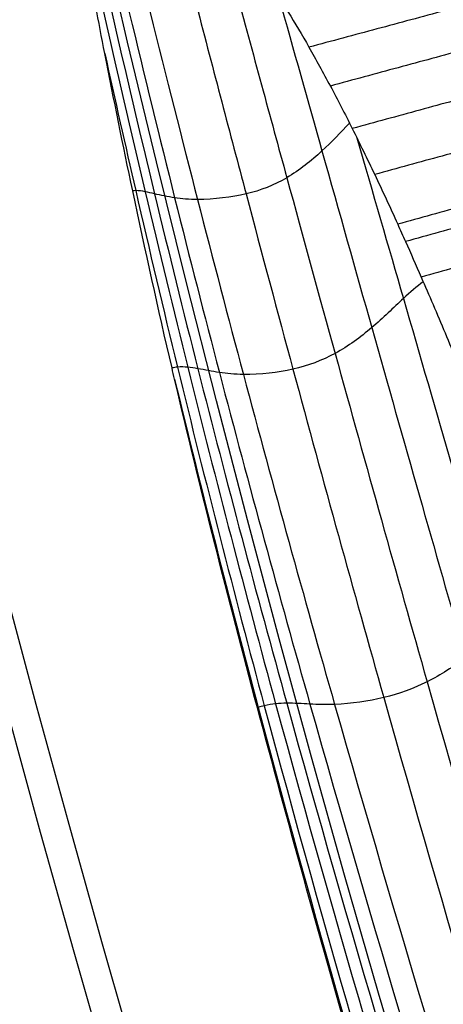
# Model space of a CAD drawing. Header units: millimetres. Extents: x -81 to 429, y -255 to 255.
# Tile 63 of 256: x -58.37 to -53.31, y -66.56 to -54.8. Entities that reach past the tile are written whole.
import ezdxf

# ---------------------------------------------------------------- set-up
doc = ezdxf.new("R2010")
doc.units = ezdxf.units.MM
doc.layers.add('Flora Ø50', color=5, linetype='Continuous', true_color=0x0000ff)

msp = doc.modelspace()

# ---------------------------------------------------------------- linework, layer by layer
at = {"layer": 'Flora Ø50'}
for centre, radius in [((174, -3.648336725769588e-14, 374.1870323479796), 254.9184936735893), ((174, -4.609934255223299e-14, 355.3252660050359), 240.8583496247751), ((174, -5.100499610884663e-14, 345.7028108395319), 240.5053572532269), ((174, -2.842170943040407e-14, 389.9999999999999), 237.4999996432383)]:
    msp.add_circle(centre, radius, dxfattribs=at)
for points, knots in [([(-54.07103452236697, -52.39607720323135, 339.9999999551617), (-54.06164233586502, -52.39395862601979, 339.9388048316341), (-54.02939607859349, -52.3866125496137, 339.7261826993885), (-53.9794621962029, -52.37481374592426, 339.3861183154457), (-53.93763116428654, -52.36451350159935, 339.0999016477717), (-53.91354542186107, -52.35846578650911, 338.9365955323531), (-53.88410955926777, -52.35106824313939, 338.7376707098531), (-53.85441941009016, -52.34353764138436, 338.5410935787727), (-53.8168489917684, -52.33382589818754, 338.2984122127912), (-53.79175444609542, -52.32738598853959, 338.1384841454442), (-53.75364531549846, -52.31760214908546, 337.9014074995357), (-53.7148505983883, -52.30760660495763, 337.6652168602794), (-53.68838739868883, -52.30071385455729, 337.5070322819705), (-53.65940155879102, -52.29312294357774, 337.3351055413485), (-53.64089048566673, -52.28806603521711, 337.2260551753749), (-53.62256665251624, -52.2829681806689, 337.1188306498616), (-53.61901918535, -52.28198202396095, 337.0981031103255), (-53.60788207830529, -52.27889690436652, 337.0330436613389), (-53.58234386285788, -52.27240571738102, 336.8853364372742), (-53.54143789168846, -52.26527839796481, 336.6549779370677), (-53.50943545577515, -52.26237624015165, 336.4794380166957), (-53.46322249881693, -52.26057321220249, 336.2295843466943), (-53.40671496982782, -52.2624677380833, 335.9304352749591), (-53.3493990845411, -52.27232863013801, 335.6361091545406), (-53.31929940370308, -52.2794457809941, 335.4830448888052), (-53.28656934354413, -52.28738522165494, 335.3167616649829), (-53.22349214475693, -52.30747987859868, 334.9999888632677), (-53.16131032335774, -52.33496722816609, 334.6944644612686), (-53.09828589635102, -52.36689498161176, 334.3887986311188), (-53.05236166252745, -52.392873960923, 334.1687513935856), (-53.00561435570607, -52.42323469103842, 333.9490497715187), (-52.97283771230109, -52.44532188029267, 333.7959207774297), (-52.9212079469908, -52.48169868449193, 333.5566068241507), (-52.83506270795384, -52.54941166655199, 333.1659691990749), (-52.76624160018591, -52.61044015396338, 332.8629066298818), (-52.69660558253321, -52.6755373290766, 332.5608391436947), (-52.62630571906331, -52.74453434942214, 332.2604065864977), (-52.51855894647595, -52.86029786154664, 331.8142101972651), (-52.40833645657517, -52.98846658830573, 331.3717437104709), (-52.33311382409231, -53.08227792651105, 331.0789847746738), (-52.27531001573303, -53.15670732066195, 330.8574440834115), (-52.25547799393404, -53.18264936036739, 330.7820296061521), (-52.21663335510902, -53.23424935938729, 330.6354761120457), (-52.15865924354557, -53.31240573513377, 330.4183464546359), (-52.06052402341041, -53.45054357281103, 330.0589607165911), (-51.94018025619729, -53.62931502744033, 329.6314357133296), (-51.85860622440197, -53.75660385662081, 329.3502954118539), (-51.73634466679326, -53.95178140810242, 328.9352618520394), (-51.57164099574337, -54.22617715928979, 328.3926559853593), (-51.31748941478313, -54.68304759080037, 327.6052529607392), (-51.05669471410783, -55.18373299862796, 326.8465608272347), (-50.87862753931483, -55.54599583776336, 326.3613765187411), (-50.69819794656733, -55.92268234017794, 325.8860023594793), (-50.57603710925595, -56.18417336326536, 325.5750786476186), (-50.4521588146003, -56.45756820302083, 325.2744046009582), (-50.35913842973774, -56.66438103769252, 325.0513720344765), (-50.20348380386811, -57.01536848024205, 324.6872093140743), (-49.95096720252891, -57.60415245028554, 324.1330098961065), (-49.75880897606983, -58.06888476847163, 323.7438864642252), (-49.56699243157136, -58.541096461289, 323.3721508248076), (-49.3755848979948, -59.02052386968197, 323.0175924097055), (-49.08618538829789, -59.76874967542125, 322.5288647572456), (-48.7949216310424, -60.54419953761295, 322.0837728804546), (-48.59978645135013, -61.0778566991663, 321.8162711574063), (-48.45648881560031, -61.47478595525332, 321.6312934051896), (-48.41099951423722, -61.60150547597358, 321.5742276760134), (-48.36164708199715, -61.73975137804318, 321.5141253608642), (-48.30845819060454, -61.88880978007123, 321.4495143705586), (-48.20606578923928, -62.17751136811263, 321.3294994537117), (-48.05838437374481, -62.5983993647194, 321.1681379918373), (-47.9598766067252, -62.88203946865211, 321.0683985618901), (-47.86144120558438, -63.16686588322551, 320.9727081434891), (-47.76327211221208, -63.45231153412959, 320.8812307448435), (-47.61609212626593, -63.88428765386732, 320.7559904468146), (-47.46878353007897, -64.32054019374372, 320.6425951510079), (-47.3703536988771, -64.61453350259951, 320.5747766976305), (-47.3152758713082, -64.77973391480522, 320.5390639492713), (-47.30949650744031, -64.79707685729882, 320.5353440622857), (-47.11265376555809, -65.38805340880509, 320.4095827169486), (-46.76261825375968, -66.45594291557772, 320.2417034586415), (-46.41969011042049, -67.53680473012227, 320.1844948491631), (-46.26174281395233, -68.04277819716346, 320.1817319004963), (-46.26019924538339, -68.04772372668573, 320.1817072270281), (-46.25865592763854, -68.05266926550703, 320.1816848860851)], [201.5727562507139, 201.5727562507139, 201.5727562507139, 201.5727562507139, 201.7700057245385, 202.2519181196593, 202.6270069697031, 202.6270069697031, 202.7338305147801, 203.2157429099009, 203.2157429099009, 203.4561665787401, 203.6965902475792, 203.9370139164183, 204.1774375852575, 204.1774375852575, 204.4563283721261, 204.5232641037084, 204.5232641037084, 204.5232641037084, 204.7352191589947, 205.0141099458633, 205.2930007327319, 205.2930007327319, 205.7698265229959, 206.205138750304, 206.205138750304, 206.2466523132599, 206.7234781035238, 207.2003038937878, 207.2003038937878, 207.6802357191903, 207.8887087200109, 207.8887087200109, 208.1601675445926, 208.6400993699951, 209.1200311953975, 209.1200311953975, 209.5982867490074, 210.0765423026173, 210.5547978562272, 211.033053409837, 211.033053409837, 211.2808796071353, 211.2808796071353, 211.5158679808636, 211.9986825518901, 212.4814971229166, 212.9643116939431, 212.9643116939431, 213.9159531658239, 214.8675946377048, 215.8192361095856, 216.7708775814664, 216.7708775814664, 217.7260588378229, 218.0472439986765, 218.0472439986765, 218.6812400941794, 219.6364213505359, 220.5916026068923, 220.5916026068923, 221.5337104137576, 222.4758182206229, 223.4179260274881, 224.3600338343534, 224.3600338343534, 224.7981143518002, 224.7981143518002, 224.8350984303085, 225.3101630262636, 225.7852276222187, 226.2602922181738, 226.2602922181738, 226.7336979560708, 227.2071036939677, 227.6805094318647, 228.1539151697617, 228.1539151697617, 228.2094103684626, 228.2094103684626, 230.0439585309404, 231.609046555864, 231.609046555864, 231.6244951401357, 231.6244951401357, 231.6244951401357, 231.6244951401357]), ([(-57.75240222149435, -53.11801483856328, 340.9558808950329), (-57.74717548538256, -53.11827033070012, 340.9376273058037), (-57.74192773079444, -53.11856967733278, 340.9189357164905), (-57.71805001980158, -53.12008216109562, 340.8321021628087), (-57.68057716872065, -53.12332807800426, 340.6865575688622), (-57.62076899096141, -53.12719807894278, 340.4193263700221), (-57.57658415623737, -53.12833137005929, 340.1917488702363), (-57.55264014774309, -53.12874749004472, 340.0605493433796), (-57.53186615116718, -53.12908004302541, 339.945839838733), (-57.51413942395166, -53.12923235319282, 339.8438948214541), (-57.47424842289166, -53.1289651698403, 339.6069227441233), (-57.42998311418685, -53.12813192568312, 339.3334122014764), (-57.36636058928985, -53.12494022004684, 338.9177591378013), (-57.32312777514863, -53.12143348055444, 338.6321718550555), (-57.29795734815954, -53.11899650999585, 338.4668238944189), (-57.26690842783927, -53.1158575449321, 338.2631694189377), (-57.23407916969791, -53.11176962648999, 338.0504257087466), (-57.19138708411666, -53.10560798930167, 337.7804284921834), (-57.16275627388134, -53.10148942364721, 337.6019499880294), (-57.11931998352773, -53.09510347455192, 337.3378064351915), (-57.07552858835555, -53.08857464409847, 337.0772845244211), (-57.04619260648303, -53.0841114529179, 336.9059922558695), (-57.01447582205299, -53.07927199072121, 336.7223000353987), (-56.995537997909, -53.0762573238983, 336.6135423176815), (-56.97794780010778, -53.07351976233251, 336.5133307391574), (-56.97458000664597, -53.07300530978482, 336.4941840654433), (-56.9639157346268, -53.07137627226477, 336.433555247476), (-56.94007485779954, -53.06796158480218, 336.2989460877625), (-56.90215103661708, -53.0652492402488, 336.0900497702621), (-56.87082099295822, -53.06494132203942, 335.9212506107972), (-56.82318905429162, -53.06682791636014, 335.6684354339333), (-56.76532119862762, -53.07321379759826, 335.3679819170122), (-56.70745722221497, -53.08773978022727, 335.0773027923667), (-56.67723575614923, -53.097295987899, 334.9270683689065), (-56.64438596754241, -53.10788764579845, 334.7639324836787), (-56.5813913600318, -53.13308399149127, 334.4548300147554), (-56.51876143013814, -53.16508621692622, 334.1535144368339), (-56.45537274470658, -53.20154373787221, 333.8524955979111), (-56.40913476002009, -53.23063754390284, 333.6353661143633), (-56.36212867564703, -53.26393964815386, 333.4186498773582), (-56.32918236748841, -53.28803320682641, 333.2675982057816), (-56.27724359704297, -53.32754140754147, 333.0311807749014), (-56.1903509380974, -53.40024520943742, 332.6434591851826), (-56.12069401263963, -53.46511570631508, 332.3411130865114), (-56.05005567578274, -53.5340424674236, 332.038891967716), (-55.97873269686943, -53.60671701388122, 331.7380848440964), (-55.86962557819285, -53.72766215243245, 331.2922966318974), (-55.75822027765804, -53.86068969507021, 330.8509864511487), (-55.68235826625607, -53.95753682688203, 330.5595630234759), (-55.62412977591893, -54.03420441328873, 330.3392258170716), (-55.60418540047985, -54.06086735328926, 330.2643352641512), (-55.56518522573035, -54.11379431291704, 330.1190212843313), (-55.50699965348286, -54.19386579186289, 329.9038106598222), (-55.40857721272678, -54.33499583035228, 329.5478991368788), (-55.28789927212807, -54.51726640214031, 329.1246397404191), (-55.206043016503, -54.64693550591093, 328.8460766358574), (-55.08321691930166, -54.84581962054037, 328.4342774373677), (-54.91773124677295, -55.12508552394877, 327.895672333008), (-54.66238431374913, -55.58918331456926, 327.1138051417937), (-54.40054826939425, -56.0966286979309, 326.3605121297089), (-54.22192984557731, -56.46306405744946, 325.8790549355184), (-54.04100191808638, -56.84360872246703, 325.4072402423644), (-53.91852144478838, -57.10757694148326, 325.0986611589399), (-53.79439484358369, -57.38304197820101, 324.8002425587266), (-53.70120537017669, -57.59132129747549, 324.5788949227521), (-53.54518285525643, -57.94484776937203, 324.2171211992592), (-53.2917621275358, -58.53811682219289, 323.6656066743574), (-53.09872857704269, -59.0062516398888, 323.2775950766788), (-52.90607955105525, -59.48187099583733, 322.9074322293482), (-52.71392205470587, -59.9647385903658, 322.5550872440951), (-52.42359977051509, -60.7177185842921, 322.0697126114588), (-52.13156124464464, -61.49740571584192, 321.6273481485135), (-51.93597296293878, -62.0332508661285, 321.3605937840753), (-51.79224019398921, -62.43188916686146, 321.1757453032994), (-51.74664511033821, -62.55900921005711, 321.1186875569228), (-51.69718775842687, -62.69760223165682, 321.0585311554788), (-51.64387893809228, -62.84705224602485, 320.9938479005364), (-51.54107153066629, -63.13697863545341, 320.873319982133), (-51.39227780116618, -63.56086625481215, 320.7101354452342), (-51.29267212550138, -63.8473551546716, 320.6084608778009), (-51.19296031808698, -64.13545321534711, 320.5104991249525), (-51.09353082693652, -64.424035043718, 320.4166076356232), (-50.94450209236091, -64.86031745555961, 320.2873095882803), (-50.79539363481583, -65.30048289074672, 320.1694538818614), (-50.69579766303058, -65.59682040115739, 320.0983849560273), (-50.64008574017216, -65.76325991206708, 320.0608087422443), (-50.63424091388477, -65.78072925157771, 320.0568933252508), (-50.43520664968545, -66.37588408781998, 319.9244742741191), (-50.07884047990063, -67.45756577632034, 319.7416712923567), (-49.72967610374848, -68.55091225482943, 319.6689838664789), (-49.53837707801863, -69.15972151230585, 319.6576164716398), (-49.31487429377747, -69.87343657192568, 319.6513616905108), (-48.98259585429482, -70.96021497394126, 319.7155585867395), (-48.69595563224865, -71.93612574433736, 319.8688116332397), (-48.52137199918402, -72.5400335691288, 319.9860992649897), (-48.45419495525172, -72.77482000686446, 320.0373029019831), (-48.30309280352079, -73.30851890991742, 320.1664458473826), (-48.13683162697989, -73.90442284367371, 320.330041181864), (-47.91427007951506, -74.72507789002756, 320.6071561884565), (-47.77720894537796, -75.24379404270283, 320.8122590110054), (-47.70207396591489, -75.53138812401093, 320.9332412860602), (-47.61161776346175, -75.87869029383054, 321.0816973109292), (-47.52384204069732, -76.22176645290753, 321.2418395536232), (-47.41814483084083, -76.6411436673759, 321.4513425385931), (-47.34899529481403, -76.91761114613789, 321.5939942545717), (-47.24837452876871, -77.32623068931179, 321.8183316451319), (-47.15071311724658, -77.72927003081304, 322.0529484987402), (-47.08753754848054, -77.99445499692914, 322.2162045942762), (-47.02489945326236, -78.25977678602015, 322.3840285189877), (-46.96306021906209, -78.52423718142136, 322.5559671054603), (-46.87375352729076, -78.913495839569, 322.8220229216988), (-46.78816848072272, -79.29561671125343, 323.0976478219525), (-46.7337371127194, -79.54600965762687, 323.2892461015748), (-46.65375570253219, -79.91927334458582, 323.5825889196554), (-46.55752993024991, -80.3829777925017, 323.9677233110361), (-46.47153971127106, -80.82707194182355, 324.3762433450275), (-46.42894083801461, -81.05555621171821, 324.5967621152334), (-46.38245444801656, -81.30597504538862, 324.8397218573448), (-46.30040022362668, -81.77125216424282, 325.3182448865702), (-46.23418147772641, -82.19109459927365, 325.7981569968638), (-46.18919728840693, -82.49632293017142, 326.1660889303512), (-46.1608741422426, -82.6957696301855, 326.4129479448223), (-46.1231468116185, -82.98471568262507, 326.7902011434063), (-46.09010309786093, -83.26388002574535, 327.1746195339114), (-46.07120337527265, -83.44367287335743, 327.4359336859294), (-46.0538583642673, -83.62089061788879, 327.7007852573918), (-46.03813247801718, -83.79487274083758, 327.9681892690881), (-46.01958586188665, -84.04476051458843, 328.3748189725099), (-46.0060859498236, -84.2838608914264, 328.7872089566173), (-46.00061458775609, -84.43627852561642, 329.0671216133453), (-45.995113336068, -84.65641743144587, 329.4845181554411), (-45.99487461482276, -84.79485234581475, 329.764548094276), (-45.99807351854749, -84.92947969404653, 330.0556824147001), (-46.00145035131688, -85.06740940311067, 330.3545033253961), (-46.01546673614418, -85.32372473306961, 330.9522412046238), (-46.05738697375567, -85.6560781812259, 331.8591547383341), (-46.09847229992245, -85.84522095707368, 332.470816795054), (-46.13401828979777, -85.97340620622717, 332.9263616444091), (-46.14637652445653, -86.01319224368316, 333.0749092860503), (-46.15990836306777, -86.05212967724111, 333.2278948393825), (-46.1738522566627, -86.09212086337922, 333.3852632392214), (-46.20309150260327, -86.16665002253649, 333.695747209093), (-46.25140214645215, -86.26456288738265, 334.1555280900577), (-46.28717366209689, -86.32175104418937, 334.4634023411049), (-46.31480081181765, -86.3611212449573, 334.6903721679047), (-46.32398920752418, -86.37347805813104, 334.7641665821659), (-46.34322342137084, -86.39784484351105, 334.9150973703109), (-46.37288252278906, -86.43306277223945, 335.1422661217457), (-46.42496402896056, -86.48353373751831, 335.5134804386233), (-46.49203465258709, -86.53141459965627, 335.9468389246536), (-46.54038806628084, -86.55521542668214, 336.2293723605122), (-46.56557191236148, -86.56509418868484, 336.3689989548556)], [199.2796038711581, 199.2796038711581, 199.2796038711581, 199.2796038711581, 199.4127885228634, 199.4127885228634, 199.881614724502, 200.3504409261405, 200.8192671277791, 200.8917294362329, 200.8917294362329, 201.2880933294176, 201.2880933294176, 201.7700057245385, 202.2519181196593, 202.6270069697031, 202.6270069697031, 202.7338305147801, 203.2157429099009, 203.2157429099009, 203.4561665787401, 203.6965902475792, 203.9370139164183, 204.1774375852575, 204.1774375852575, 204.4563283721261, 204.5232641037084, 204.5232641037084, 204.5232641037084, 204.7352191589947, 205.0141099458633, 205.2930007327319, 205.2930007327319, 205.7698265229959, 206.205138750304, 206.205138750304, 206.2466523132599, 206.7234781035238, 207.2003038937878, 207.2003038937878, 207.6802357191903, 207.8887087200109, 207.8887087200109, 208.1601675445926, 208.6400993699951, 209.1200311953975, 209.1200311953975, 209.5982867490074, 210.0765423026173, 210.5547978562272, 211.033053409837, 211.033053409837, 211.2808796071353, 211.2808796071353, 211.5158679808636, 211.9986825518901, 212.4814971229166, 212.9643116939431, 212.9643116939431, 213.9159531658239, 214.8675946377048, 215.8192361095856, 216.7708775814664, 216.7708775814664, 217.7260588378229, 218.0472439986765, 218.0472439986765, 218.6812400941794, 219.6364213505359, 220.5916026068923, 220.5916026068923, 221.5337104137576, 222.4758182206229, 223.4179260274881, 224.3600338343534, 224.3600338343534, 224.7981143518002, 224.7981143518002, 224.8350984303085, 225.3101630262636, 225.7852276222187, 226.2602922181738, 226.2602922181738, 226.7336979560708, 227.2071036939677, 227.6805094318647, 228.1539151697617, 228.1539151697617, 228.2094103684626, 228.2094103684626, 230.0439585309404, 231.609046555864, 231.609046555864, 231.9340018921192, 233.8240452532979, 234.9776326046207, 234.9776326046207, 235.7140886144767, 235.7140886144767, 236.6562443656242, 237.5984001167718, 238.3426287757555, 238.3426287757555, 238.5405558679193, 239.4827116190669, 239.4827116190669, 239.9513867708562, 240.4200619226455, 240.8887370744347, 241.3574122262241, 241.3574122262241, 241.8325654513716, 242.307718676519, 242.7828719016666, 243.258025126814, 243.258025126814, 244.2111419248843, 245.0702066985, 245.0702066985, 245.1642587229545, 246.1173755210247, 247.0704923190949, 247.0704923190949, 247.5452649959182, 248.0200376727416, 248.4948103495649, 248.9695830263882, 248.9695830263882, 249.4474170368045, 249.9252510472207, 250.4030850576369, 250.8809190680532, 250.8809190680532, 251.8150524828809, 251.8150524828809, 251.8400490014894, 252.7991789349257, 253.758308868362, 254.7174388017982, 254.7174388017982, 255.1814561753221, 255.1814561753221, 255.1951360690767, 255.6728333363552, 256.1505306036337, 256.6282278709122, 256.6282278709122, 256.8602630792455, 256.8602630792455, 257.1053459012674, 257.5824639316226, 258.0595819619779, 258.5366999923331, 258.5366999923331, 258.5366999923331, 258.5366999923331]), ([(-32.01329618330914, -118.6969283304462, 340.9555281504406), (-32.28917471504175, -118.2606616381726, 340.9692272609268), (-32.56491108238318, -117.8243380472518, 340.9840762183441), (-32.83871427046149, -117.3868094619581, 340.9987713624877), (-32.9470440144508, -117.2137020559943, 341.0045854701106), (-33.05503167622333, -117.0403765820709, 341.0103384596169), (-33.16260920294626, -116.8667957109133, 341.0159749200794), (-33.45086600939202, -116.4016812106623, 341.0310779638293), (-33.73616970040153, -115.9346482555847, 341.0453144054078), (-34.01770503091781, -115.4653891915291, 341.0579924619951), (-34.39164973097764, -114.8421035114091, 341.0748318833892), (-34.75288380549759, -114.2252315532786, 341.0886589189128), (-35.11352082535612, -113.5940237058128, 341.0996814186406), (-35.15688765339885, -113.5181205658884, 341.1010068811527), (-35.20015877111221, -113.4421617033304, 341.1022897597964), (-35.2433354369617, -113.3661489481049, 341.1035311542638), (-35.8940903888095, -112.2204913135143, 341.1222413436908), (-36.50817433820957, -111.0894862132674, 341.1307778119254), (-37.12528645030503, -109.9253115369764, 341.1378120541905), (-37.78213160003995, -108.6861809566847, 341.1452991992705), (-38.43140302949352, -107.4308513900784, 341.1516192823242), (-39.69801340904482, -104.9274766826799, 341.1641074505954), (-40.32420222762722, -103.6619270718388, 341.1703540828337), (-40.93545828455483, -102.3989688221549, 341.1767405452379), (-42.16042266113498, -99.8679855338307, 341.1895390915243), (-43.32865095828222, -97.34003383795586, 341.2019567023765), (-44.45568569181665, -94.76387327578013, 341.2085409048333), (-45.57793111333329, -92.19866005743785, 341.2150971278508), (-46.65089435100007, -89.60475108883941, 341.2163298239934), (-47.67368572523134, -86.99831810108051, 341.2162365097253), (-48.69645064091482, -84.39195253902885, 341.216143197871), (-49.67392260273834, -81.76063869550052, 341.2147237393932), (-50.59575232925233, -79.11685817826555, 341.2079885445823), (-51.52149615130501, -76.46185215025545, 341.2012247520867), (-52.38420798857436, -73.81433346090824, 341.1886352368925), (-53.20743671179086, -71.1258478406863, 341.1756616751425), (-53.61820867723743, -69.78435611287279, 341.169188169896), (-54.0198041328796, -68.43077486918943, 341.1628521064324), (-54.79368236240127, -65.73434500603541, 341.150187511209), (-55.17141762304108, -64.37252071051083, 341.1437789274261), (-55.53255423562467, -63.01751091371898, 341.1362020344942), (-55.88269023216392, -61.70377619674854, 341.1288559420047), (-56.21074427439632, -60.41974474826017, 341.1199006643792), (-56.52115591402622, -59.09610983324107, 341.1001070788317), (-56.53168141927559, -59.05122773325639, 341.0994359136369), (-56.54217748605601, -59.00633886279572, 341.0987532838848), (-56.55264381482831, -58.96144329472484, 341.0980590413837), (-56.71754810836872, -58.25408237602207, 341.0871207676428), (-56.87236762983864, -57.55676889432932, 341.073437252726), (-57.02232306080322, -56.84619959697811, 341.056810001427), (-57.13750906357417, -56.30038650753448, 341.0440380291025), (-57.24829905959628, -55.75363030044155, 341.029680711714), (-57.35554660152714, -55.20629005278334, 341.0144663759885), (-57.39263643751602, -55.01700123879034, 341.0092047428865), (-57.42931142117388, -54.82763253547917, 341.0038443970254), (-57.46563441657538, -54.63819998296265, 340.9984314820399), (-57.56274018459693, -54.13177166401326, 340.9839606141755), (-57.65764011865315, -53.62491878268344, 340.9693477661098), (-57.75240222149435, -53.11801483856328, 340.9558808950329)], [11.69625497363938, 11.69625497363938, 11.69625497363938, 11.69625497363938, 13.24532868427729, 13.24532868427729, 13.24532868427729, 13.85820675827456, 13.85820675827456, 13.85820675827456, 15.50046078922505, 15.50046078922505, 15.50046078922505, 17.66955475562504, 17.66955475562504, 17.66955475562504, 17.93184021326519, 17.93184021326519, 17.93184021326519, 21.85418435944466, 21.85418435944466, 21.85418435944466, 26.07146789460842, 26.07146789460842, 30.29069124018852, 30.29069124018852, 30.29069124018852, 38.69933015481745, 38.69933015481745, 38.69933015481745, 47.10628797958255, 47.10628797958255, 47.10628797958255, 55.51303867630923, 55.51303867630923, 55.51303867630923, 63.92111198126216, 63.92111198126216, 63.92111198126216, 68.14001213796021, 68.14001213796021, 72.35691340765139, 72.35691340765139, 72.35691340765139, 76.40152322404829, 76.40152322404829, 76.40152322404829, 76.53983725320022, 76.53983725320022, 76.53983725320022, 78.70708304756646, 78.70708304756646, 78.70708304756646, 80.38107309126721, 80.38107309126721, 80.38107309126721, 80.95995461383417, 80.95995461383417, 80.95995461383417, 82.50754273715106, 82.50754273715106, 82.50754273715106, 82.50754273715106]), ([(-57.72104291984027, -53.11999014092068, 340.8418759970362), (-57.60617821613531, -53.64614887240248, 340.7994956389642), (-57.49397712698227, -54.15316185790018, 340.7594488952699), (-57.211274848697, -55.41108209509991, 340.6707655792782), (-56.87370933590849, -56.87518079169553, 340.5847437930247), (-56.19703781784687, -59.66212448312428, 340.47167720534), (-55.67654644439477, -61.64578867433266, 340.4275176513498), (-54.5913704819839, -65.62112639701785, 340.3395697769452), (-53.79501897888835, -68.3383150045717, 340.2832000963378), (-52.12001272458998, -73.70503531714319, 340.1820449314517), (-51.24116679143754, -76.35774941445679, 340.1408373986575), (-49.38135195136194, -81.64523692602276, 340.0909482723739), (-48.40200369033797, -84.27403197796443, 340.0804847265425), (-46.3551228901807, -89.49067287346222, 340.0808911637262), (-45.28540486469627, -92.08408842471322, 340.0917614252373), (-43.05307095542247, -97.22569117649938, 340.1424765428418), (-41.89332575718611, -99.7684067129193, 340.1841034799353), (-39.47130124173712, -104.8425888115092, 340.2857432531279), (-38.20698573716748, -107.3765507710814, 340.3421714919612), (-36.29816983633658, -111.0294553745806, 340.4292462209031), (-35.3299231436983, -112.8383706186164, 340.4727093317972), (-33.9286478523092, -115.3432642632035, 340.5856334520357), (-33.17908461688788, -116.6471030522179, 340.6720947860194), (-32.52961346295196, -117.7623271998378, 340.7614621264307), (-32.26655556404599, -118.2106052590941, 340.801865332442), (-31.9924082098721, -118.6747023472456, 340.8446899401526)], [8.306009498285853, 8.306009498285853, 8.306009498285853, 8.306009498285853, 9.958869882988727, 9.958869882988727, 12.44858735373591, 14.93830482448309, 19.91773976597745, 19.91773976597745, 29.87660964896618, 29.87660964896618, 39.83547953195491, 39.83547953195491, 49.79434941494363, 49.79434941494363, 59.75321929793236, 59.75321929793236, 69.7120891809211, 69.7120891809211, 79.67095906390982, 79.67095906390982, 84.65039400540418, 87.14011147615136, 89.62982894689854, 89.62982894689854, 91.2825828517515, 91.2825828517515, 91.2825828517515, 91.2825828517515]), ([(-57.63223984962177, -53.1262555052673, 340.466876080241), (-57.5131680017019, -53.66136168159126, 340.4204151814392), (-57.39703626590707, -54.17487341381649, 340.3756235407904), (-57.10670917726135, -55.4379610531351, 340.274043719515), (-56.76156359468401, -56.90132376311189, 340.1702969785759), (-56.07283440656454, -59.67755961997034, 340.0165703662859), (-55.54663409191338, -61.64780990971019, 339.9409442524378), (-54.452407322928, -65.59923693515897, 339.7995968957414), (-53.65462800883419, -68.297051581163, 339.719743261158), (-51.97502577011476, -73.64529851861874, 339.5876081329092), (-51.09313324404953, -76.29859584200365, 339.5390709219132), (-49.22966425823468, -81.58620907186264, 339.4799169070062), (-48.24980832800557, -84.21451524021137, 339.4678223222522), (-46.20311384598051, -89.43069785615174, 339.4680985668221), (-45.13410439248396, -92.02410729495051, 339.4804699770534), (-42.90436764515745, -97.16829784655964, 339.5401782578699), (-41.7464528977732, -99.7135303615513, 339.5889931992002), (-39.34032797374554, -104.7773497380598, 339.7214544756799), (-38.09019704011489, -107.2981315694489, 339.8013484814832), (-36.20419243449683, -110.9398173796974, 339.9421319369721), (-35.24926772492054, -112.7427716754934, 340.0173058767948), (-33.86430622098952, -115.2478391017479, 340.1712190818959), (-33.12094873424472, -116.5561584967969, 340.2755336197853), (-32.47369322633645, -117.6802265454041, 340.3778727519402), (-32.20914978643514, -118.1358931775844, 340.4230437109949), (-31.93204978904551, -118.6093663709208, 340.4699608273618)], [8.296277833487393, 8.296277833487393, 8.296277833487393, 8.296277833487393, 9.958869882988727, 9.958869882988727, 12.44858735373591, 14.93830482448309, 19.91773976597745, 19.91773976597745, 29.87660964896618, 29.87660964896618, 39.83547953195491, 39.83547953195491, 49.79434941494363, 49.79434941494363, 59.75321929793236, 59.75321929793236, 69.7120891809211, 69.7120891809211, 79.67095906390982, 79.67095906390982, 84.65039400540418, 87.14011147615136, 89.62982894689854, 89.62982894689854, 91.29230850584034, 91.29230850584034, 91.29230850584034, 91.29230850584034]), ([(-57.43593425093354, -53.1279747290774, 339.3671724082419), (-57.30874042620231, -53.67883193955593, 339.3196274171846), (-57.18523763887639, -54.2040114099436, 339.2737494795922), (-56.88009886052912, -55.48115295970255, 339.1673329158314), (-56.51996439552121, -56.95212639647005, 339.0538567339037), (-55.80900373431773, -59.72244864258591, 338.8711672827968), (-55.27374973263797, -61.67234556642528, 338.7705578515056), (-54.16780136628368, -65.57932278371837, 338.5903238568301), (-53.37166805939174, -68.2377289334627, 338.4988740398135), (-51.69317139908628, -73.5429970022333, 338.3599723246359), (-50.81052874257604, -76.19263393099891, 338.3155290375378), (-48.94675601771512, -81.47664403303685, 338.2642995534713), (-47.96780586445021, -84.1042429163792, 338.256914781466), (-45.9213936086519, -89.31966644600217, 338.2569573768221), (-44.85218496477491, -91.91194295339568, 338.2643850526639), (-42.62508803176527, -97.05369864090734, 338.3156844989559), (-41.47019332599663, -99.59676368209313, 338.3601554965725), (-39.09247848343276, -104.6283770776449, 338.499148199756), (-37.86794654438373, -107.1192104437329, 338.5906545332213), (-36.02083700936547, -110.7364703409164, 338.7710562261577), (-35.08652092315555, -112.5306413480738, 338.8717643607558), (-33.72227271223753, -115.0462403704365, 339.0552422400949), (-32.98498959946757, -116.3701437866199, 339.1694463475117), (-32.33927917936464, -117.5144064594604, 339.2766554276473), (-32.07229706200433, -117.9835761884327, 339.3228997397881), (-31.79052542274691, -118.4740670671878, 339.3708596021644)], [8.290015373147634, 8.290015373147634, 8.290015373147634, 8.290015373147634, 9.958869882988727, 9.958869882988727, 12.44858735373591, 14.93830482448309, 19.91773976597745, 19.91773976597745, 29.87660964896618, 29.87660964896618, 39.83547953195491, 39.83547953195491, 49.79434941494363, 49.79434941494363, 59.75321929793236, 59.75321929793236, 69.7120891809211, 69.7120891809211, 79.67095906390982, 79.67095906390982, 84.65039400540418, 87.14011147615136, 89.62982894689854, 89.62982894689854, 91.29856074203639, 91.29856074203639, 91.29856074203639, 91.29856074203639]), ([(-57.2058983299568, -53.10769893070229, 337.8721971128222), (-57.07067592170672, -53.66898487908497, 337.8274931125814), (-56.94015165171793, -54.20193085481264, 337.7861885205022), (-56.62020669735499, -55.49218917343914, 337.6913523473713), (-56.24546015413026, -56.97465181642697, 337.5923027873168), (-55.51697271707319, -59.74942182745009, 337.4406620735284), (-54.97894079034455, -61.68737606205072, 337.3651867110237), (-53.87362443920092, -65.56304034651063, 337.2329895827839), (-53.08634240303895, -68.18885775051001, 337.1706322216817), (-51.42312164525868, -73.45415430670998, 337.0836024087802), (-50.54654120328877, -76.09682591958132, 337.0608335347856), (-48.69272031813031, -81.37502029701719, 337.0448687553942), (-47.71772449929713, -84.0039786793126, 337.0516878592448), (-45.6697784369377, -89.22320262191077, 337.0515458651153), (-44.59671221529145, -91.81376188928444, 337.0445823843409), (-42.36619501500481, -96.94443577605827, 337.0602063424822), (-41.21155097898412, -99.47823893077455, 337.0827807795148), (-38.84975016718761, -104.4701126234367, 337.1694583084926), (-37.64087000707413, -106.931009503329, 337.2316548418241), (-35.81467125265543, -110.5248693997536, 337.3639279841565), (-34.89061482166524, -112.3121085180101, 337.4395171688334), (-33.53650700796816, -114.8427165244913, 337.5918749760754), (-32.80234728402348, -116.1848806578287, 337.691546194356), (-32.15879227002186, -117.3487409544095, 337.7870390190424), (-31.89176744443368, -117.8283535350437, 337.8286425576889), (-31.60888219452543, -118.3319333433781, 337.8736874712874)], [8.294261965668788, 8.294261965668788, 8.294261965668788, 8.294261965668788, 9.958869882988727, 9.958869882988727, 12.44858735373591, 14.93830482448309, 19.91773976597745, 19.91773976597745, 29.87660964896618, 29.87660964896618, 39.83547953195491, 39.83547953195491, 49.79434941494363, 49.79434941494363, 59.75321929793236, 59.75321929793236, 69.7120891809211, 69.7120891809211, 79.67095906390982, 79.67095906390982, 84.65039400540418, 87.14011147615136, 89.62982894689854, 89.62982894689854, 91.29430448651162, 91.29430448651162, 91.29430448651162, 91.29430448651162]), ([(-56.65632839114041, -53.10435641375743, 334.8234935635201), (-56.51901703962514, -53.63715942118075, 334.7886742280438), (-56.3876660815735, -54.14341145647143, 334.7580821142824), (-56.05566082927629, -55.41691712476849, 334.6858784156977), (-55.66284388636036, -56.91135678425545, 334.6109704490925), (-54.91928189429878, -59.68810300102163, 334.5058275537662), (-54.38672546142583, -61.61318246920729, 334.4647552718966), (-53.29706294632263, -65.46529347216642, 334.400650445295), (-52.53181684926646, -68.05800098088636, 334.3818245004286), (-50.90984412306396, -73.27648427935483, 334.3652559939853), (-50.05202014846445, -75.90602771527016, 334.3678343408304), (-48.24077277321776, -81.1320866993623, 334.380666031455), (-47.28960711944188, -83.72721749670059, 334.3911961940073), (-46.27901472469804, -86.30787434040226, 334.3913483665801)], [8.399403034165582, 8.399403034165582, 8.399403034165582, 8.399403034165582, 9.958869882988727, 9.958869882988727, 12.44858735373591, 14.93830482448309, 19.91773976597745, 19.91773976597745, 29.87660964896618, 29.87660964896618, 39.83547953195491, 39.83547953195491, 49.63705279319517, 49.63705279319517, 49.63705279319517, 49.63705279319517]), ([(-56.03574274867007, -53.54902368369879, 331.9790927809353), (-55.95503536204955, -53.84721226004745, 331.9626141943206), (-55.87623981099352, -54.13791790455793, 331.9470277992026), (-55.58432309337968, -55.21361174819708, 331.8907993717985), (-55.17452087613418, -56.71813726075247, 331.8180035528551), (-54.40892245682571, -59.50236954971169, 331.7055464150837), (-53.8703790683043, -61.42502257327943, 331.6516124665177), (-52.77521363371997, -65.27611137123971, 331.566036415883), (-52.01755279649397, -67.86338469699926, 331.5381757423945), (-50.41425092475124, -73.07500214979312, 331.5053463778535), (-49.56780103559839, -75.70187573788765, 331.5002342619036), (-47.83825418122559, -80.73071411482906, 331.4915820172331), (-46.96654636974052, -83.12902772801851, 331.4880768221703), (-46.04108956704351, -85.51739862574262, 331.4873269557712)], [9.059517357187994, 9.059517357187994, 9.059517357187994, 9.059517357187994, 9.958869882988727, 9.958869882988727, 12.44858735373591, 14.93830482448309, 19.91773976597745, 19.91773976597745, 29.87660964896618, 29.87660964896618, 39.83547953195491, 39.83547953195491, 48.87429069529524, 48.87429069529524, 48.87429069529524, 48.87429069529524]), ([(-55.27773713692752, -54.53451982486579, 329.0916919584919), (-55.09930716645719, -55.16942107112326, 329.0607094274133), (-54.71628443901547, -56.53165637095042, 328.9970811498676), (-53.96444491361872, -59.1988427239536, 328.885892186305), (-53.41584528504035, -61.12956744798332, 328.8229243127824), (-52.30494658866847, -65.00112937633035, 328.7166781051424), (-51.54371433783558, -67.60410666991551, 328.6716008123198), (-49.93884388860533, -72.8447156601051, 328.6152940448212), (-49.09507296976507, -75.4826326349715, 328.603963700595), (-47.49936727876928, -80.1426910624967, 328.5899527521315), (-46.77506951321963, -82.15729746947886, 328.5856892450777), (-46.01296414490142, -84.16541457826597, 328.583960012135)], [10.4264082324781, 10.4264082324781, 10.4264082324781, 10.4264082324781, 12.44858735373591, 14.93830482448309, 19.91773976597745, 19.91773976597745, 29.87660964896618, 29.87660964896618, 39.83547953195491, 39.83547953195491, 47.40954754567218, 47.40954754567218, 47.40954754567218, 47.40954754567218]), ([(-57.355546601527, -55.20629005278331, 341.0144663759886), (-57.23246565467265, -55.76362390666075, 340.9883721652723), (-56.94496963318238, -57.03915691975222, 340.9399490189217), (-56.32354063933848, -59.66424239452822, 340.8838398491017), (-55.8089642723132, -61.66153225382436, 340.8771855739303), (-54.73425684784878, -65.65805752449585, 340.8560939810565), (-53.94081192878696, -68.39168994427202, 340.833623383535), (-52.27358138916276, -73.77245150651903, 340.7824626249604), (-51.39924521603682, -76.42325212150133, 340.7565278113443), (-49.54468331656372, -81.70933693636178, 340.7254583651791), (-48.56613787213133, -84.33841902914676, 340.7186489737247), (-46.51916737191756, -89.55523071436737, 340.7191797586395), (-45.44864716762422, -92.14829907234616, 340.7265200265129), (-43.21339054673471, -97.28528604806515, 340.7586932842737), (-42.05164190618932, -99.82351080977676, 340.7852009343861), (-39.61444699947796, -104.9026602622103, 340.8371942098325), (-38.33690915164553, -107.4466645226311, 340.8599188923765), (-36.40627626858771, -111.1078757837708, 340.8804035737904), (-35.42453014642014, -112.9228025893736, 340.886488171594), (-34.09809916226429, -115.2623723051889, 340.942275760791), (-33.44600593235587, -116.3841059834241, 340.990394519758), (-33.16260920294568, -116.8667957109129, 341.0159749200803)], [10.58821326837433, 10.58821326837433, 10.58821326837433, 10.58821326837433, 12.44858735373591, 14.93830482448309, 19.91773976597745, 19.91773976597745, 29.87660964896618, 29.87660964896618, 39.83547953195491, 39.83547953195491, 49.79434941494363, 49.79434941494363, 59.75321929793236, 59.75321929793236, 69.7120891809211, 69.7120891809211, 79.67095906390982, 79.67095906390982, 84.65039400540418, 87.14011147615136, 88.96397346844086, 88.96397346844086, 88.96397346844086, 88.96397346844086]), ([(-54.43167174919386, -56.0397525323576, 326.4555573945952), (-54.53531585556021, -56.14664852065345, 327.3046631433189), (-54.6435884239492, -56.26259816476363, 328.1530148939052), (-54.88937957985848, -56.49043973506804, 329.9364895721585), (-55.02940018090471, -56.60129186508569, 330.8769980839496), (-55.33314307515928, -56.77877797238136, 332.7672926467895), (-55.49410640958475, -56.84420803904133, 333.6996138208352), (-55.84209933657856, -56.92547225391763, 335.5334953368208), (-56.04685549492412, -56.94823993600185, 336.5228792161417), (-56.34870104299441, -56.95220364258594, 338.1357255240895), (-56.52522259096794, -56.9350870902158, 339.115830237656), (-56.68536549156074, -56.90031544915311, 339.8701723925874), (-56.79995551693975, -56.87361112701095, 340.330440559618), (-56.87353055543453, -56.85546326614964, 340.6017161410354), (-56.95815561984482, -56.84406256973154, 340.8697664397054), (-57.0099867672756, -56.84539613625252, 341.0213757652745), (-57.02232306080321, -56.84619959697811, 341.056810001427)], [10.88340547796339, 10.88340547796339, 10.88340547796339, 10.88340547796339, 14.11766744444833, 14.11766744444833, 17.64708430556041, 17.64708430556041, 21.17650116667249, 21.17650116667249, 24.70591802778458, 24.70591802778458, 26.47062645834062, 28.23533488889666, 28.23533488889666, 29.11768910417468, 30.0000433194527, 30.26660174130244, 30.26660174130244, 30.26660174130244, 30.26660174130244]), ([(-54.34447705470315, -56.21416960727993, 326.2133981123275), (-54.15328807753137, -56.87420442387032, 326.18209608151), (-53.56200320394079, -58.91572343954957, 326.0876512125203), (-53.01570173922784, -60.79896082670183, 326.0108311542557), (-51.87900376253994, -64.69997792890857, 325.8737388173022), (-51.10632231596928, -67.32919609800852, 325.8103066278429), (-49.48532108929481, -72.61645935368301, 325.7340466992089), (-48.6378244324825, -75.2715210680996, 325.7212120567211), (-47.2514796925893, -79.3248201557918, 325.7099542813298), (-46.7583066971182, -80.71784611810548, 325.7074701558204), (-46.24787824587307, -82.1076292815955, 325.7059832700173)], [12.6798011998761, 12.6798011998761, 12.6798011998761, 12.6798011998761, 14.93830482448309, 19.91773976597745, 19.91773976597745, 29.87660964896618, 29.87660964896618, 39.83547953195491, 39.83547953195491, 45.05942859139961, 45.05942859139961, 45.05942859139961, 45.05942859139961]), ([(-53.55170062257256, -57.93281219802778, 324.2374137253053), (-53.62893111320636, -57.99052382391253, 324.8631596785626), (-53.70792004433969, -58.05867752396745, 325.4954423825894), (-53.90808831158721, -58.24256132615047, 327.0558551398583), (-54.03194396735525, -58.36557867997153, 327.9846233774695), (-54.30095134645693, -58.5954429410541, 329.8509455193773), (-54.44672599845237, -58.70251143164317, 330.792214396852), (-54.76184155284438, -58.87332903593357, 332.6818645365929), (-54.9287677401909, -58.93605759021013, 333.6156333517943), (-55.28715816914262, -59.01677970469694, 335.4569898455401), (-55.49308969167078, -59.04028720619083, 336.4357759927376), (-55.80348596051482, -59.0395965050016, 338.006346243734), (-55.99039215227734, -59.01888750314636, 338.9702101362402), (-56.16180155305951, -58.9852809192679, 339.7367732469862), (-56.28501537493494, -58.96395609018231, 340.2207278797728), (-56.36457119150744, -58.95091005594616, 340.512385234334), (-56.46470105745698, -58.94781257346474, 340.8364476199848), (-56.5300846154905, -58.95693902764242, 341.0322021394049), (-56.55264381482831, -58.96144329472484, 341.0980590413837)], [8.20204505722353, 8.20204505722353, 8.20204505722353, 8.20204505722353, 10.58825058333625, 10.58825058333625, 14.11766744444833, 14.11766744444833, 17.64708430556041, 17.64708430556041, 21.17650116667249, 21.17650116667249, 24.70591802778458, 24.70591802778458, 26.47062645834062, 28.23533488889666, 28.23533488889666, 29.11768910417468, 30.0000433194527, 30.43524386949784, 30.43524386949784, 30.43524386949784, 30.43524386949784]), ([(-56.5211559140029, -59.09610983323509, 341.1001070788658), (-56.1988578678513, -60.43054078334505, 341.0939846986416), (-55.86830177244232, -61.72284533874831, 341.1023220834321), (-54.8106558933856, -65.68448774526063, 341.1174306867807), (-54.01908599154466, -68.42439825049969, 341.1148078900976), (-52.35640014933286, -73.80975904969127, 341.0941681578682), (-51.48449241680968, -76.45918952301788, 341.0783260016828), (-49.63270061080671, -81.74408759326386, 341.0595976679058), (-48.65457799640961, -84.37318574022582, 341.0552365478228), (-46.60759929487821, -89.58996964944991, 341.0558244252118), (-45.53674190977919, -92.18275439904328, 341.060773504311), (-43.30023647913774, -97.31697808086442, 341.0807397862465), (-42.13763475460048, -99.85253650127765, 341.0972318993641), (-39.69402671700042, -104.931959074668, 341.1189356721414), (-38.41090239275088, -107.4792826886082, 341.1219671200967), (-36.51050354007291, -111.0677484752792, 341.1067282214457), (-35.89309127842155, -112.2054248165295, 341.0985109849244), (-35.24333543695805, -113.3661489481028, 341.1035311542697)], [15.09997195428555, 15.09997195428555, 15.09997195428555, 15.09997195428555, 19.91773976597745, 19.91773976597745, 29.87660964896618, 29.87660964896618, 39.83547953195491, 39.83547953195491, 49.79434941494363, 49.79434941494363, 59.75321929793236, 59.75321929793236, 69.7120891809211, 69.7120891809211, 79.67095906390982, 79.67095906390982, 84.34378800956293, 84.34378800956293, 84.34378800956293, 84.34378800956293]), ([(-52.03592694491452, -61.76055969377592, 321.4994223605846), (-52.04980780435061, -61.76524267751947, 321.6075127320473), (-52.12259005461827, -61.79039460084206, 322.1700025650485), (-52.19529947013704, -61.81980391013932, 322.713408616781), (-52.37820872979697, -61.91163836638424, 324.0766046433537), (-52.50601166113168, -61.99896210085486, 325.0239866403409), (-52.76759316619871, -62.19963762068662, 326.9062807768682), (-52.90203834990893, -62.31322547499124, 327.845682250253), (-53.18905308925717, -62.52695070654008, 329.7293355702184), (-53.34194148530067, -62.62715947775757, 330.6753984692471), (-53.66870636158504, -62.79027820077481, 332.5707757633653), (-53.84106021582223, -62.85259029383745, 333.511359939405), (-54.20594903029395, -62.94184864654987, 335.3754140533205), (-54.40537000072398, -62.97127114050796, 336.3336503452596), (-54.71306800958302, -62.98326066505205, 337.8148563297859), (-54.90764594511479, -62.97543580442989, 338.7445675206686), (-55.09204120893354, -62.96455294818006, 339.5379280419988), (-55.22681714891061, -62.96515190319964, 340.0717786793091), (-55.31440289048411, -62.96811858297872, 340.4037423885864), (-55.42597623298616, -62.9857402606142, 340.7909935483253), (-55.50130952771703, -63.00713438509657, 341.0366675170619), (-55.52951162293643, -63.01648685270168, 341.1265306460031), (-55.53255423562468, -63.01751091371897, 341.1362020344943)], [4.879301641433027, 4.879301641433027, 4.879301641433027, 4.879301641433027, 5.294125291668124, 7.058833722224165, 7.058833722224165, 10.58825058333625, 10.58825058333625, 14.11766744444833, 14.11766744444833, 17.64708430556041, 17.64708430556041, 21.17650116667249, 21.17650116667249, 24.70591802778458, 24.70591802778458, 26.47062645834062, 28.23533488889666, 28.23533488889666, 29.11768910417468, 30.0000433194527, 30.44122042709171, 30.49430115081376, 30.49430115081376, 30.49430115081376, 30.49430115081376])]:
    msp.add_open_spline(points, degree=3, knots=knots, dxfattribs=at)
for points in [[(-48.42501331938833, -53.38872840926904, 328.8643295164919), (-54.91654484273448, -55.13261867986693, 327.9000124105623)], [(-48.18748848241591, -53.84280868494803, 328.069767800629), (-54.66130279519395, -55.59640791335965, 327.118567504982)], [(-47.94266929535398, -54.34107393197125, 327.3041679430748), (-54.39953300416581, -56.10366330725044, 326.3656966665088)], [(-47.69080799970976, -54.88242272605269, 326.5694180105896), (-54.13163381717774, -56.65298317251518, 325.6435855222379)], [(-47.43116538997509, -55.46799126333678, 325.8648293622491), (-53.85676110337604, -57.2451338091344, 324.9510742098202)], [(-47.34235987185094, -55.67419127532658, 325.6356429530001), (-53.76305935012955, -57.4530770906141, 324.7258131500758)], [(-47.16526932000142, -56.09381752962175, 325.1959939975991), (-53.57635633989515, -57.87610659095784, 324.2929925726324)]]:
    msp.add_open_spline(points, degree=1, dxfattribs=at)

doc.saveas('drawing.dxf')
